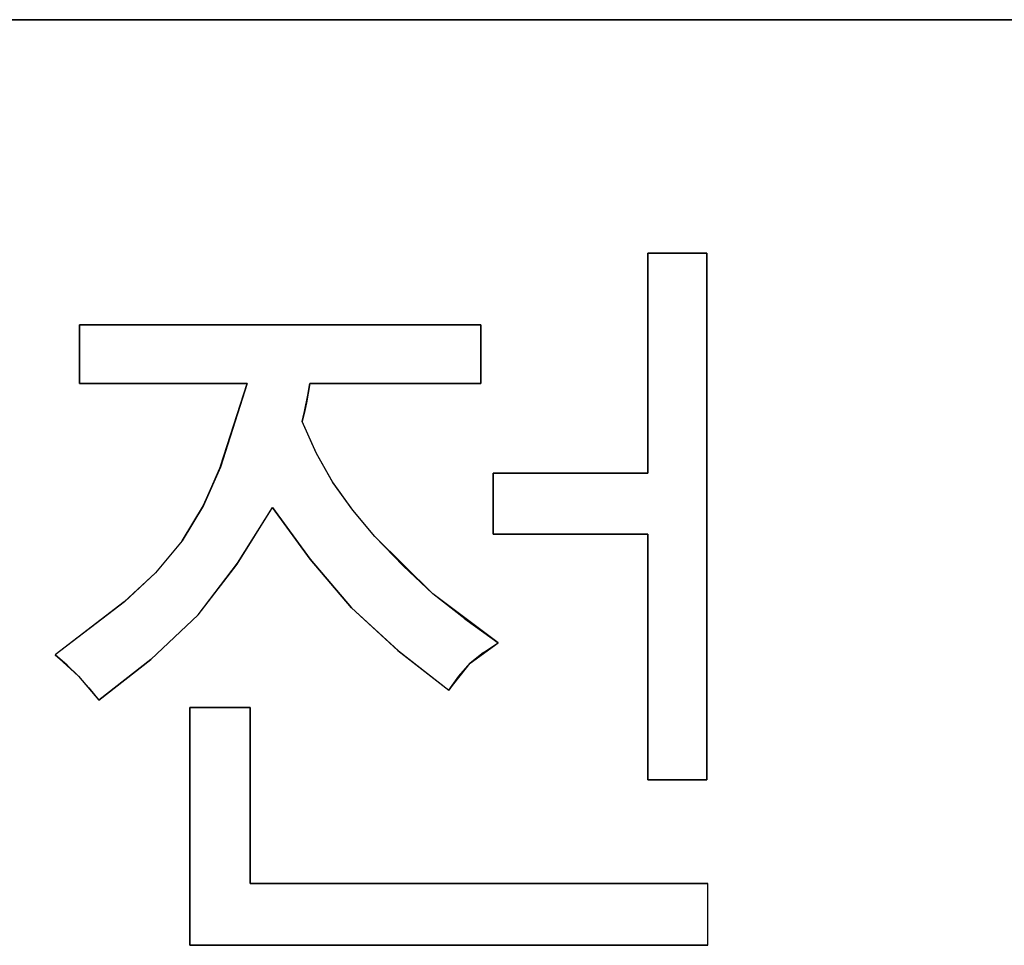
# Model space of a CAD drawing. Header units: inches. Extents: x 106 to 215, y -158 to -59.
# Tile 40 of 73: x 130 to 145, y -73 to -59. Entities that reach past the tile are written whole.
import ezdxf

# ---------------------------------------------------------------- set-up
doc = ezdxf.new("R2010")
doc.units = ezdxf.units.IN
doc.header["$MEASUREMENT"] = 0
doc.layers.add('_U+B808_U+C774_U+C5B4 1', color=7, linetype='Continuous')

# ---------------------------------------------------------------- blocks, each defined once
blk = doc.blocks.new('block 918')
at = {"layer": '_U+B808_U+C774_U+C5B4 1', "color": 250, "lineweight": 25, "true_color": 0x333333}
for points in [[(134.55, -64.111), (137.181, -64.111)], [(134.55, -64.111), (134.55, -64.111)], [(137.181, -64.111), (134.55, -64.111)], [(134.55, -64.111), (134.55, -64.111)]]:
    blk.add_lwpolyline(points, dxfattribs=at)
blk = doc.blocks.new('block 919')
at = {"layer": '_U+B808_U+C774_U+C5B4 1', "color": 250, "lineweight": 25, "true_color": 0x333333}
for points in [[(134.55, -64.111), (137.181, -64.111)], [(134.55, -64.111), (137.181, -64.111)], [(137.181, -64.111), (137.181, -64.111)], [(137.181, -64.111), (137.181, -64.111)]]:
    blk.add_lwpolyline(points, dxfattribs=at)
blk = doc.blocks.new('block 920')
at = {"layer": '_U+B808_U+C774_U+C5B4 1', "color": 250, "lineweight": 25, "true_color": 0x333333}
for points in [[(137.181, -64.111), (137.181, -63.209)], [(137.181, -63.209), (137.181, -64.111)], [(137.181, -64.111), (137.181, -64.111)], [(137.181, -64.111), (137.181, -64.111)]]:
    blk.add_lwpolyline(points, dxfattribs=at)
blk = doc.blocks.new('block 921')
at = {"layer": '_U+B808_U+C774_U+C5B4 1', "color": 250, "lineweight": 25, "true_color": 0x333333}
for points in [[(137.181, -64.111), (137.181, -63.209)], [(137.181, -64.111), (137.181, -63.209)], [(137.181, -63.209), (137.181, -63.209)], [(137.181, -63.209), (137.181, -63.209)]]:
    blk.add_lwpolyline(points, dxfattribs=at)
blk = doc.blocks.new('block 922')
at = {"layer": '_U+B808_U+C774_U+C5B4 1', "color": 250, "lineweight": 25, "true_color": 0x333333}
for points in [[(137.181, -63.209), (131.011, -63.209)], [(131.011, -63.209), (137.181, -63.209)], [(137.181, -63.209), (137.181, -63.209)], [(137.181, -63.209), (137.181, -63.209)]]:
    blk.add_lwpolyline(points, dxfattribs=at)
blk = doc.blocks.new('block 923')
at = {"layer": '_U+B808_U+C774_U+C5B4 1', "color": 250, "lineweight": 25, "true_color": 0x333333}
for points in [[(137.181, -63.209), (131.011, -63.209)], [(137.181, -63.209), (131.011, -63.209)], [(131.011, -63.209), (131.011, -63.209)], [(131.011, -63.209), (131.011, -63.209)]]:
    blk.add_lwpolyline(points, dxfattribs=at)
blk = doc.blocks.new('block 924')
at = {"layer": '_U+B808_U+C774_U+C5B4 1', "color": 250, "lineweight": 25, "true_color": 0x333333}
for points in [[(131.011, -63.209), (131.011, -64.111)], [(131.011, -63.209), (131.011, -63.209)], [(131.011, -64.111), (131.011, -63.209)], [(131.011, -63.209), (131.011, -63.209)]]:
    blk.add_lwpolyline(points, dxfattribs=at)
blk = doc.blocks.new('block 925')
at = {"layer": '_U+B808_U+C774_U+C5B4 1', "color": 250, "lineweight": 25, "true_color": 0x333333}
for points in [[(131.011, -63.209), (131.011, -64.111)], [(131.011, -63.209), (131.011, -64.111)], [(131.011, -64.111), (131.011, -64.111)], [(131.011, -64.111), (131.011, -64.111)]]:
    blk.add_lwpolyline(points, dxfattribs=at)
blk = doc.blocks.new('block 926')
at = {"layer": '_U+B808_U+C774_U+C5B4 1', "color": 250, "lineweight": 25, "true_color": 0x333333}
for points in [[(131.011, -64.111), (133.589, -64.111)], [(131.011, -64.111), (131.011, -64.111)], [(133.589, -64.111), (131.011, -64.111)], [(131.011, -64.111), (131.011, -64.111)]]:
    blk.add_lwpolyline(points, dxfattribs=at)
blk = doc.blocks.new('block 927')
at = {"layer": '_U+B808_U+C774_U+C5B4 1', "color": 250, "lineweight": 25, "true_color": 0x333333}
for points in [[(131.011, -64.111), (133.589, -64.111)], [(131.011, -64.111), (133.589, -64.111)], [(133.589, -64.111), (133.589, -64.111)], [(133.589, -64.111), (133.589, -64.111)]]:
    blk.add_lwpolyline(points, dxfattribs=at)
blk = doc.blocks.new('block 928')
at = {"layer": '_U+B808_U+C774_U+C5B4 1', "color": 250, "lineweight": 25, "true_color": 0x333333}
for points in [[(133.589, -64.111), (133.18, -65.384)], [(133.589, -64.111), (133.18, -65.384)], [(133.589, -64.111), (133.589, -64.111)], [(133.18, -65.384), (133.18, -65.384)]]:
    blk.add_lwpolyline(points, dxfattribs=at)
blk = doc.blocks.new('block 929')
at = {"layer": '_U+B808_U+C774_U+C5B4 1', "color": 250, "lineweight": 25, "true_color": 0x333333}
for points in [[(133.589, -64.111), (133.177, -65.397)], [(133.18, -65.384), (133.589, -64.111)], [(133.18, -65.384), (133.177, -65.397)], [(133.177, -65.397), (133.177, -65.397)]]:
    blk.add_lwpolyline(points, dxfattribs=at)
blk = doc.blocks.new('block 930')
at = {"layer": '_U+B808_U+C774_U+C5B4 1', "color": 250, "lineweight": 25, "true_color": 0x333333}
for points in [[(133.18, -65.384), (132.918, -65.981)], [(133.18, -65.384), (133.177, -65.397)], [(133.177, -65.397), (132.918, -65.981)], [(132.918, -65.981), (132.918, -65.981)]]:
    blk.add_lwpolyline(points, dxfattribs=at)
blk = doc.blocks.new('block 931')
at = {"layer": '_U+B808_U+C774_U+C5B4 1', "color": 250, "lineweight": 25, "true_color": 0x333333}
for points in [[(132.918, -65.981), (133.177, -65.397)], [(133.177, -65.397), (132.918, -65.985)], [(132.918, -65.981), (132.918, -65.985)], [(132.918, -65.985), (132.918, -65.985)]]:
    blk.add_lwpolyline(points, dxfattribs=at)
blk = doc.blocks.new('block 932')
at = {"layer": '_U+B808_U+C774_U+C5B4 1', "color": 250, "lineweight": 25, "true_color": 0x333333}
for points in [[(132.918, -65.981), (132.588, -66.53)], [(132.918, -65.985), (132.588, -66.53)], [(132.918, -65.981), (132.918, -65.985)], [(132.588, -66.53), (132.588, -66.53)]]:
    blk.add_lwpolyline(points, dxfattribs=at)
blk = doc.blocks.new('block 933')
at = {"layer": '_U+B808_U+C774_U+C5B4 1', "color": 250, "lineweight": 25, "true_color": 0x333333}
for points in [[(132.588, -66.53), (132.918, -65.985)], [(132.918, -65.985), (132.589, -66.529)], [(132.588, -66.53), (132.589, -66.529)], [(132.589, -66.529), (132.589, -66.529)]]:
    blk.add_lwpolyline(points, dxfattribs=at)
blk = doc.blocks.new('block 934')
at = {"layer": '_U+B808_U+C774_U+C5B4 1', "color": 250, "lineweight": 25, "true_color": 0x333333}
for points in [[(132.589, -66.529), (132.177, -67.021)], [(132.588, -66.53), (132.177, -67.021)], [(132.588, -66.53), (132.589, -66.529)], [(132.177, -67.021), (132.177, -67.021)]]:
    blk.add_lwpolyline(points, dxfattribs=at)
blk = doc.blocks.new('block 935')
at = {"layer": '_U+B808_U+C774_U+C5B4 1', "color": 250, "lineweight": 25, "true_color": 0x333333}
for points in [[(132.588, -66.53), (132.177, -67.021)], [(132.588, -66.53), (132.177, -67.022)], [(132.177, -67.021), (132.177, -67.022)], [(132.177, -67.022), (132.177, -67.022)]]:
    blk.add_lwpolyline(points, dxfattribs=at)
blk = doc.blocks.new('block 936')
at = {"layer": '_U+B808_U+C774_U+C5B4 1', "color": 250, "lineweight": 25, "true_color": 0x333333}
for points in [[(132.177, -67.021), (131.7, -67.467)], [(132.177, -67.022), (131.7, -67.467)], [(132.177, -67.022), (132.177, -67.021)], [(131.7, -67.467), (131.7, -67.467)]]:
    blk.add_lwpolyline(points, dxfattribs=at)
blk = doc.blocks.new('block 937')
at = {"layer": '_U+B808_U+C774_U+C5B4 1', "color": 250, "lineweight": 25, "true_color": 0x333333}
for points in [[(132.177, -67.022), (131.699, -67.467)], [(132.177, -67.022), (131.7, -67.467)], [(131.7, -67.467), (131.699, -67.467)], [(131.699, -67.467), (131.699, -67.467)]]:
    blk.add_lwpolyline(points, dxfattribs=at)
blk = doc.blocks.new('block 938')
at = {"layer": '_U+B808_U+C774_U+C5B4 1', "color": 250, "lineweight": 25, "true_color": 0x333333}
for points in [[(131.699, -67.467), (130.636, -68.283)], [(131.7, -67.467), (130.636, -68.283)], [(131.699, -67.467), (131.7, -67.467)], [(130.636, -68.283), (130.636, -68.283)]]:
    blk.add_lwpolyline(points, dxfattribs=at)
blk = doc.blocks.new('block 939')
at = {"layer": '_U+B808_U+C774_U+C5B4 1', "color": 250, "lineweight": 25, "true_color": 0x333333}
for points in [[(131.699, -67.467), (130.636, -68.283)], [(131.699, -67.467), (130.636, -68.283)], [(130.636, -68.283), (130.636, -68.283)], [(130.636, -68.283), (130.636, -68.283)]]:
    blk.add_lwpolyline(points, dxfattribs=at)
blk = doc.blocks.new('block 940')
at = {"layer": '_U+B808_U+C774_U+C5B4 1', "color": 250, "lineweight": 25, "true_color": 0x333333}
for points in [[(130.636, -68.283), (130.636, -68.283)], [(130.636, -68.283), (130.82, -68.442)], [(130.636, -68.283), (130.82, -68.442)], [(130.82, -68.442), (130.82, -68.442)]]:
    blk.add_lwpolyline(points, dxfattribs=at)
blk = doc.blocks.new('block 941')
at = {"layer": '_U+B808_U+C774_U+C5B4 1', "color": 250, "lineweight": 25, "true_color": 0x333333}
for points in [[(130.82, -68.442), (130.636, -68.283)], [(130.636, -68.283), (130.994, -68.609)], [(130.82, -68.442), (130.994, -68.609)], [(130.994, -68.609), (130.994, -68.609)]]:
    blk.add_lwpolyline(points, dxfattribs=at)
blk = doc.blocks.new('block 942')
at = {"layer": '_U+B808_U+C774_U+C5B4 1', "color": 250, "lineweight": 25, "true_color": 0x333333}
for points in [[(130.82, -68.442), (130.994, -68.609)], [(130.82, -68.442), (130.995, -68.61)], [(130.994, -68.609), (130.995, -68.61)], [(130.995, -68.61), (130.995, -68.61)]]:
    blk.add_lwpolyline(points, dxfattribs=at)
blk = doc.blocks.new('block 943')
at = {"layer": '_U+B808_U+C774_U+C5B4 1', "color": 250, "lineweight": 25, "true_color": 0x333333}
for points in [[(130.995, -68.61), (130.994, -68.609)], [(130.994, -68.609), (131.156, -68.792)], [(130.995, -68.61), (131.156, -68.792)], [(131.156, -68.792), (131.156, -68.792)]]:
    blk.add_lwpolyline(points, dxfattribs=at)
blk = doc.blocks.new('block 944')
at = {"layer": '_U+B808_U+C774_U+C5B4 1', "color": 250, "lineweight": 25, "true_color": 0x333333}
for points in [[(131.156, -68.792), (130.994, -68.609)], [(130.994, -68.609), (131.31, -68.98)], [(131.156, -68.792), (131.31, -68.98)], [(131.31, -68.98), (131.31, -68.98)]]:
    blk.add_lwpolyline(points, dxfattribs=at)
blk = doc.blocks.new('block 945')
at = {"layer": '_U+B808_U+C774_U+C5B4 1', "color": 250, "lineweight": 25, "true_color": 0x333333}
for points in [[(131.156, -68.792), (131.31, -68.98)], [(131.156, -68.792), (131.31, -68.98)], [(131.31, -68.98), (131.31, -68.98)], [(131.31, -68.98), (131.31, -68.98)]]:
    blk.add_lwpolyline(points, dxfattribs=at)
blk = doc.blocks.new('block 948')
at = {"layer": '_U+B808_U+C774_U+C5B4 1', "color": 250, "lineweight": 25, "true_color": 0x333333}
for points in [[(132.705, -72.748), (140.673, -72.748)], [(132.705, -72.748), (132.705, -72.748)], [(140.673, -72.748), (132.705, -72.748)], [(132.705, -72.748), (132.705, -72.748)]]:
    blk.add_lwpolyline(points, dxfattribs=at)
blk = doc.blocks.new('block 949')
at = {"layer": '_U+B808_U+C774_U+C5B4 1', "color": 250, "lineweight": 25, "true_color": 0x333333}
for points in [[(132.705, -72.748), (140.673, -72.748)], [(132.705, -72.748), (140.673, -72.748)], [(140.673, -72.748), (140.673, -72.748)], [(140.673, -72.748), (140.673, -72.748)]]:
    blk.add_lwpolyline(points, dxfattribs=at)
blk = doc.blocks.new('block 950')
at = {"layer": '_U+B808_U+C774_U+C5B4 1', "color": 250, "lineweight": 25, "true_color": 0x333333}
for points in [[(140.673, -71.799), (133.636, -71.799)], [(133.636, -71.799), (140.673, -71.799)], [(140.673, -71.799), (140.673, -71.799)], [(140.673, -71.799), (140.673, -71.799)]]:
    blk.add_lwpolyline(points, dxfattribs=at)
blk = doc.blocks.new('block 951')
at = {"layer": '_U+B808_U+C774_U+C5B4 1', "color": 250, "lineweight": 25, "true_color": 0x333333}
for points in [[(140.673, -71.799), (133.636, -71.799)], [(140.673, -71.799), (133.636, -71.799)], [(133.636, -71.799), (133.636, -71.799)], [(133.636, -71.799), (133.636, -71.799)]]:
    blk.add_lwpolyline(points, dxfattribs=at)
blk = doc.blocks.new('block 952')
at = {"layer": '_U+B808_U+C774_U+C5B4 1', "color": 250, "lineweight": 25, "true_color": 0x333333}
for points in [[(137.369, -66.426), (139.748, -66.426)], [(137.369, -66.426), (137.369, -66.426)], [(139.748, -66.426), (137.369, -66.426)], [(137.369, -66.426), (137.369, -66.426)]]:
    blk.add_lwpolyline(points, dxfattribs=at)
blk = doc.blocks.new('block 953')
at = {"layer": '_U+B808_U+C774_U+C5B4 1', "color": 250, "lineweight": 25, "true_color": 0x333333}
for points in [[(137.369, -66.426), (139.748, -66.426)], [(137.369, -66.426), (139.748, -66.426)], [(139.748, -66.426), (139.748, -66.426)], [(139.748, -66.426), (139.748, -66.426)]]:
    blk.add_lwpolyline(points, dxfattribs=at)
blk = doc.blocks.new('block 954')
at = {"layer": '_U+B808_U+C774_U+C5B4 1', "color": 250, "lineweight": 25, "true_color": 0x333333}
for points in [[(139.748, -66.426), (139.748, -70.205)], [(139.748, -66.426), (139.748, -66.426)], [(139.748, -70.205), (139.748, -66.426)], [(139.748, -66.426), (139.748, -66.426)]]:
    blk.add_lwpolyline(points, dxfattribs=at)
blk = doc.blocks.new('block 955')
at = {"layer": '_U+B808_U+C774_U+C5B4 1', "color": 250, "lineweight": 25, "true_color": 0x333333}
for points in [[(139.748, -66.426), (139.748, -70.205)], [(139.748, -66.426), (139.748, -70.205)], [(139.748, -70.205), (139.748, -70.205)], [(139.748, -70.205), (139.748, -70.205)]]:
    blk.add_lwpolyline(points, dxfattribs=at)
blk = doc.blocks.new('block 956')
at = {"layer": '_U+B808_U+C774_U+C5B4 1', "color": 250, "lineweight": 25, "true_color": 0x333333}
for points in [[(139.748, -70.205), (140.656, -70.205)], [(139.748, -70.205), (139.748, -70.205)], [(140.656, -70.205), (139.748, -70.205)], [(139.748, -70.205), (139.748, -70.205)]]:
    blk.add_lwpolyline(points, dxfattribs=at)
blk = doc.blocks.new('block 957')
at = {"layer": '_U+B808_U+C774_U+C5B4 1', "color": 250, "lineweight": 25, "true_color": 0x333333}
for points in [[(139.748, -70.205), (140.656, -70.205)], [(139.748, -70.205), (140.656, -70.205)], [(140.656, -70.205), (140.656, -70.205)], [(140.656, -70.205), (140.656, -70.205)]]:
    blk.add_lwpolyline(points, dxfattribs=at)
blk = doc.blocks.new('block 958')
at = {"layer": '_U+B808_U+C774_U+C5B4 1', "color": 250, "lineweight": 25, "true_color": 0x333333}
for points in [[(140.656, -70.205), (140.656, -62.107)], [(140.656, -62.107), (140.656, -70.205)], [(140.656, -70.205), (140.656, -70.205)], [(140.656, -70.205), (140.656, -70.205)]]:
    blk.add_lwpolyline(points, dxfattribs=at)
blk = doc.blocks.new('block 959')
at = {"layer": '_U+B808_U+C774_U+C5B4 1', "color": 250, "lineweight": 25, "true_color": 0x333333}
for points in [[(140.656, -70.205), (140.656, -62.107)], [(140.656, -70.205), (140.656, -62.107)], [(140.656, -62.107), (140.656, -62.107)], [(140.656, -62.107), (140.656, -62.107)]]:
    blk.add_lwpolyline(points, dxfattribs=at)
blk = doc.blocks.new('block 1875')
at = {"layer": '_U+B808_U+C774_U+C5B4 1', "color": 250, "lineweight": 25, "true_color": 0x333333}
for points in [[(131.31, -68.98), (132.106, -68.354)], [(131.31, -68.98), (132.106, -68.354)], [(132.106, -68.354), (132.106, -68.354)], [(131.31, -68.98), (131.31, -68.98)]]:
    blk.add_lwpolyline(points, dxfattribs=at)
blk = doc.blocks.new('block 1876')
at = {"layer": '_U+B808_U+C774_U+C5B4 1', "color": 250, "lineweight": 25, "true_color": 0x333333}
for points in [[(131.31, -68.98), (132.107, -68.353)], [(132.106, -68.354), (131.31, -68.98)], [(132.106, -68.354), (132.107, -68.353)], [(132.107, -68.353), (132.107, -68.353)]]:
    blk.add_lwpolyline(points, dxfattribs=at)
blk = doc.blocks.new('block 1877')
at = {"layer": '_U+B808_U+C774_U+C5B4 1', "color": 250, "lineweight": 25, "true_color": 0x333333}
for points in [[(132.106, -68.354), (132.833, -67.667)], [(132.107, -68.353), (132.833, -67.667)], [(132.833, -67.667), (132.833, -67.667)], [(132.106, -68.354), (132.107, -68.353)]]:
    blk.add_lwpolyline(points, dxfattribs=at)
blk = doc.blocks.new('block 1878')
at = {"layer": '_U+B808_U+C774_U+C5B4 1', "color": 250, "lineweight": 25, "true_color": 0x333333}
for points in [[(132.107, -68.353), (132.836, -67.665)], [(132.833, -67.667), (132.107, -68.353)], [(132.833, -67.667), (132.836, -67.665)], [(132.836, -67.665), (132.836, -67.665)]]:
    blk.add_lwpolyline(points, dxfattribs=at)
blk = doc.blocks.new('block 1879')
at = {"layer": '_U+B808_U+C774_U+C5B4 1', "color": 250, "lineweight": 25, "true_color": 0x333333}
for points in [[(132.833, -67.667), (133.434, -66.888)], [(132.836, -67.665), (133.434, -66.888)], [(133.434, -66.888), (133.434, -66.888)], [(132.833, -67.667), (132.836, -67.665)]]:
    blk.add_lwpolyline(points, dxfattribs=at)
blk = doc.blocks.new('block 1880')
at = {"layer": '_U+B808_U+C774_U+C5B4 1', "color": 250, "lineweight": 25, "true_color": 0x333333}
for points in [[(132.833, -67.667), (133.442, -66.875)], [(132.833, -67.667), (133.434, -66.888)], [(133.434, -66.888), (133.442, -66.875)], [(133.442, -66.875), (133.442, -66.875)]]:
    blk.add_lwpolyline(points, dxfattribs=at)
blk = doc.blocks.new('block 1881')
at = {"layer": '_U+B808_U+C774_U+C5B4 1', "color": 250, "lineweight": 25, "true_color": 0x333333}
for points in [[(133.434, -66.888), (133.976, -66.015)], [(133.442, -66.875), (133.976, -66.015)], [(133.976, -66.015), (133.976, -66.015)], [(133.442, -66.875), (133.434, -66.888)]]:
    blk.add_lwpolyline(points, dxfattribs=at)
blk = doc.blocks.new('block 1882')
at = {"layer": '_U+B808_U+C774_U+C5B4 1', "color": 250, "lineweight": 25, "true_color": 0x333333}
for points in [[(133.442, -66.875), (133.976, -66.015)], [(133.442, -66.875), (133.976, -66.015)], [(133.976, -66.015), (133.976, -66.015)], [(133.976, -66.015), (133.976, -66.015)]]:
    blk.add_lwpolyline(points, dxfattribs=at)
blk = doc.blocks.new('block 1883')
at = {"layer": '_U+B808_U+C774_U+C5B4 1', "color": 250, "lineweight": 25, "true_color": 0x333333}
for points in [[(133.976, -66.015), (133.976, -66.015)], [(133.976, -66.015), (134.558, -66.812)], [(133.976, -66.015), (134.558, -66.812)], [(134.558, -66.812), (134.558, -66.812)]]:
    blk.add_lwpolyline(points, dxfattribs=at)
blk = doc.blocks.new('block 1884')
at = {"layer": '_U+B808_U+C774_U+C5B4 1', "color": 250, "lineweight": 25, "true_color": 0x333333}
for points in [[(134.558, -66.812), (133.976, -66.015)], [(133.976, -66.015), (134.558, -66.813)], [(134.558, -66.812), (134.558, -66.813)], [(134.558, -66.813), (134.558, -66.813)]]:
    blk.add_lwpolyline(points, dxfattribs=at)
blk = doc.blocks.new('block 1885')
at = {"layer": '_U+B808_U+C774_U+C5B4 1', "color": 250, "lineweight": 25, "true_color": 0x333333}
for points in [[(134.558, -66.812), (134.558, -66.813)], [(134.558, -66.812), (135.191, -67.559)], [(134.558, -66.813), (135.191, -67.559)], [(135.191, -67.559), (135.191, -67.559)]]:
    blk.add_lwpolyline(points, dxfattribs=at)
blk = doc.blocks.new('block 1886')
at = {"layer": '_U+B808_U+C774_U+C5B4 1', "color": 250, "lineweight": 25, "true_color": 0x333333}
for points in [[(135.191, -67.559), (134.558, -66.813)], [(134.558, -66.813), (135.192, -67.56)], [(135.191, -67.559), (135.192, -67.56)], [(135.192, -67.56), (135.192, -67.56)]]:
    blk.add_lwpolyline(points, dxfattribs=at)
blk = doc.blocks.new('block 1887')
at = {"layer": '_U+B808_U+C774_U+C5B4 1', "color": 250, "lineweight": 25, "true_color": 0x333333}
for points in [[(135.191, -67.559), (135.192, -67.56)], [(135.191, -67.559), (135.905, -68.214)], [(135.192, -67.56), (135.905, -68.214)], [(135.905, -68.214), (135.905, -68.214)]]:
    blk.add_lwpolyline(points, dxfattribs=at)
blk = doc.blocks.new('block 1888')
at = {"layer": '_U+B808_U+C774_U+C5B4 1', "color": 250, "lineweight": 25, "true_color": 0x333333}
for points in [[(135.191, -67.559), (135.905, -68.214)], [(135.191, -67.559), (135.913, -68.22)], [(135.905, -68.214), (135.913, -68.22)], [(135.913, -68.22), (135.913, -68.22)]]:
    blk.add_lwpolyline(points, dxfattribs=at)
blk = doc.blocks.new('block 1889')
at = {"layer": '_U+B808_U+C774_U+C5B4 1', "color": 250, "lineweight": 25, "true_color": 0x333333}
for points in [[(135.913, -68.22), (135.905, -68.214)], [(135.905, -68.214), (136.689, -68.828)], [(135.913, -68.22), (136.689, -68.828)], [(136.689, -68.828), (136.689, -68.828)]]:
    blk.add_lwpolyline(points, dxfattribs=at)
blk = doc.blocks.new('block 1890')
at = {"layer": '_U+B808_U+C774_U+C5B4 1', "color": 250, "lineweight": 25, "true_color": 0x333333}
for points in [[(135.913, -68.22), (136.689, -68.828)], [(135.913, -68.22), (136.689, -68.828)], [(136.689, -68.828), (136.689, -68.828)], [(136.689, -68.828), (136.689, -68.828)]]:
    blk.add_lwpolyline(points, dxfattribs=at)
blk = doc.blocks.new('block 1891')
at = {"layer": '_U+B808_U+C774_U+C5B4 1', "color": 250, "lineweight": 25, "true_color": 0x333333}
for points in [[(136.689, -68.828), (136.844, -68.61)], [(136.689, -68.828), (136.844, -68.61)], [(136.844, -68.61), (136.844, -68.61)], [(136.689, -68.828), (136.689, -68.828)]]:
    blk.add_lwpolyline(points, dxfattribs=at)
blk = doc.blocks.new('block 1892')
at = {"layer": '_U+B808_U+C774_U+C5B4 1', "color": 250, "lineweight": 25, "true_color": 0x333333}
for points in [[(136.689, -68.828), (137.017, -68.412)], [(136.844, -68.61), (137.017, -68.412)], [(137.017, -68.412), (137.017, -68.412)], [(136.844, -68.61), (136.689, -68.828)]]:
    blk.add_lwpolyline(points, dxfattribs=at)
blk = doc.blocks.new('block 1893')
at = {"layer": '_U+B808_U+C774_U+C5B4 1', "color": 250, "lineweight": 25, "true_color": 0x333333}
for points in [[(136.844, -68.61), (137.017, -68.412)], [(136.844, -68.61), (137.018, -68.412)], [(137.017, -68.412), (137.018, -68.412)], [(137.018, -68.412), (137.018, -68.412)]]:
    blk.add_lwpolyline(points, dxfattribs=at)
blk = doc.blocks.new('block 1894')
at = {"layer": '_U+B808_U+C774_U+C5B4 1', "color": 250, "lineweight": 25, "true_color": 0x333333}
for points in [[(137.017, -68.412), (137.222, -68.245)], [(137.018, -68.412), (137.222, -68.245)], [(137.222, -68.245), (137.222, -68.245)], [(137.018, -68.412), (137.017, -68.412)]]:
    blk.add_lwpolyline(points, dxfattribs=at)
blk = doc.blocks.new('block 1895')
at = {"layer": '_U+B808_U+C774_U+C5B4 1', "color": 250, "lineweight": 25, "true_color": 0x333333}
for points in [[(137.017, -68.412), (137.445, -68.096)], [(137.222, -68.245), (137.445, -68.096)], [(137.445, -68.096), (137.445, -68.096)], [(137.222, -68.245), (137.017, -68.412)]]:
    blk.add_lwpolyline(points, dxfattribs=at)
blk = doc.blocks.new('block 1896')
at = {"layer": '_U+B808_U+C774_U+C5B4 1', "color": 250, "lineweight": 25, "true_color": 0x333333}
for points in [[(137.222, -68.245), (137.445, -68.096)], [(137.222, -68.245), (137.445, -68.096)], [(137.445, -68.096), (137.445, -68.096)], [(137.445, -68.096), (137.445, -68.096)]]:
    blk.add_lwpolyline(points, dxfattribs=at)
blk = doc.blocks.new('block 1897')
at = {"layer": '_U+B808_U+C774_U+C5B4 1', "color": 250, "lineweight": 25, "true_color": 0x333333}
for points in [[(137.445, -68.096), (136.933, -67.731)], [(137.445, -68.096), (136.933, -67.731)], [(136.933, -67.731), (136.933, -67.731)], [(137.445, -68.096), (137.445, -68.096)]]:
    blk.add_lwpolyline(points, dxfattribs=at)
blk = doc.blocks.new('block 1898')
at = {"layer": '_U+B808_U+C774_U+C5B4 1', "color": 250, "lineweight": 25, "true_color": 0x333333}
for points in [[(136.933, -67.731), (136.444, -67.342)], [(137.445, -68.096), (136.444, -67.342)], [(136.444, -67.342), (136.444, -67.342)], [(136.933, -67.731), (137.445, -68.096)]]:
    blk.add_lwpolyline(points, dxfattribs=at)
blk = doc.blocks.new('block 1899')
at = {"layer": '_U+B808_U+C774_U+C5B4 1', "color": 250, "lineweight": 25, "true_color": 0x333333}
for points in [[(136.933, -67.731), (136.443, -67.342)], [(136.444, -67.342), (136.443, -67.342)], [(136.443, -67.342), (136.443, -67.342)], [(136.933, -67.731), (136.444, -67.342)]]:
    blk.add_lwpolyline(points, dxfattribs=at)
blk = doc.blocks.new('block 1900')
at = {"layer": '_U+B808_U+C774_U+C5B4 1', "color": 250, "lineweight": 25, "true_color": 0x333333}
for points in [[(136.443, -67.342), (135.988, -66.913)], [(136.444, -67.342), (135.988, -66.913)], [(135.988, -66.913), (135.988, -66.913)], [(136.443, -67.342), (136.444, -67.342)]]:
    blk.add_lwpolyline(points, dxfattribs=at)
blk = doc.blocks.new('block 1901')
at = {"layer": '_U+B808_U+C774_U+C5B4 1', "color": 250, "lineweight": 25, "true_color": 0x333333}
for points in [[(135.988, -66.913), (135.552, -66.461)], [(136.444, -67.342), (135.552, -66.461)], [(135.552, -66.461), (135.552, -66.461)], [(135.988, -66.913), (136.444, -67.342)]]:
    blk.add_lwpolyline(points, dxfattribs=at)
blk = doc.blocks.new('block 1902')
at = {"layer": '_U+B808_U+C774_U+C5B4 1', "color": 250, "lineweight": 25, "true_color": 0x333333}
for points in [[(135.988, -66.913), (135.552, -66.461)], [(135.988, -66.913), (135.552, -66.461)], [(135.552, -66.461), (135.552, -66.461)], [(135.552, -66.461), (135.552, -66.461)]]:
    blk.add_lwpolyline(points, dxfattribs=at)
blk = doc.blocks.new('block 1903')
at = {"layer": '_U+B808_U+C774_U+C5B4 1', "color": 250, "lineweight": 25, "true_color": 0x333333}
for points in [[(135.552, -66.461), (135.214, -66.056)], [(135.552, -66.461), (135.214, -66.056)], [(135.214, -66.056), (135.214, -66.056)], [(135.552, -66.461), (135.552, -66.461)]]:
    blk.add_lwpolyline(points, dxfattribs=at)
blk = doc.blocks.new('block 1904')
at = {"layer": '_U+B808_U+C774_U+C5B4 1', "color": 250, "lineweight": 25, "true_color": 0x333333}
for points in [[(135.214, -66.056), (134.9, -65.623)], [(134.9, -65.623), (134.906, -65.633)], [(135.214, -66.056), (134.906, -65.633)], [(134.906, -65.633), (134.906, -65.633)]]:
    blk.add_lwpolyline(points, dxfattribs=at)
blk = doc.blocks.new('block 1905')
at = {"layer": '_U+B808_U+C774_U+C5B4 1', "color": 250, "lineweight": 25, "true_color": 0x333333}
for points in [[(134.906, -65.633), (134.654, -65.185)], [(134.9, -65.623), (134.654, -65.185)], [(134.654, -65.185), (134.654, -65.185)], [(134.906, -65.633), (134.9, -65.623)]]:
    blk.add_lwpolyline(points, dxfattribs=at)
blk = doc.blocks.new('block 1906')
at = {"layer": '_U+B808_U+C774_U+C5B4 1', "color": 250, "lineweight": 25, "true_color": 0x333333}
for points in [[(134.906, -65.633), (134.651, -65.176)], [(134.654, -65.185), (134.651, -65.176)], [(134.651, -65.176), (134.651, -65.176)], [(134.906, -65.633), (134.654, -65.185)]]:
    blk.add_lwpolyline(points, dxfattribs=at)
blk = doc.blocks.new('block 1907')
at = {"layer": '_U+B808_U+C774_U+C5B4 1', "color": 250, "lineweight": 25, "true_color": 0x333333}
for points in [[(134.651, -65.176), (134.433, -64.697)], [(134.654, -65.185), (134.433, -64.697)], [(134.433, -64.697), (134.433, -64.697)], [(134.651, -65.176), (134.654, -65.185)]]:
    blk.add_lwpolyline(points, dxfattribs=at)
blk = doc.blocks.new('block 1908')
at = {"layer": '_U+B808_U+C774_U+C5B4 1', "color": 250, "lineweight": 25, "true_color": 0x333333}
for points in [[(134.651, -65.176), (134.433, -64.697)], [(134.651, -65.176), (134.433, -64.697)], [(134.433, -64.697), (134.433, -64.697)], [(134.433, -64.697), (134.433, -64.697)]]:
    blk.add_lwpolyline(points, dxfattribs=at)
blk = doc.blocks.new('block 1909')
at = {"layer": '_U+B808_U+C774_U+C5B4 1', "color": 250, "lineweight": 25, "true_color": 0x333333}
for points in [[(134.55, -64.111), (134.433, -64.697)], [(134.55, -64.111), (134.499, -64.406)], [(134.499, -64.406), (134.433, -64.697)], [(134.433, -64.697), (134.433, -64.697)]]:
    blk.add_lwpolyline(points, dxfattribs=at)
blk = doc.blocks.new('block 1910')
at = {"layer": '_U+B808_U+C774_U+C5B4 1', "color": 250, "lineweight": 25, "true_color": 0x333333}
for points in [[(134.433, -64.697), (134.499, -64.406)], [(134.499, -64.406), (134.468, -64.552)], [(134.433, -64.697), (134.468, -64.552)], [(134.468, -64.552), (134.468, -64.552)]]:
    blk.add_lwpolyline(points, dxfattribs=at)
blk = doc.blocks.new('block 1911')
at = {"layer": '_U+B808_U+C774_U+C5B4 1', "color": 250, "lineweight": 25, "true_color": 0x333333}
for points in [[(134.433, -64.697), (134.468, -64.552)], [(134.468, -64.552), (134.433, -64.697)], [(134.433, -64.697), (134.433, -64.697)], [(134.433, -64.697), (134.433, -64.697)]]:
    blk.add_lwpolyline(points, dxfattribs=at)
blk = doc.blocks.new('block 1912')
at = {"layer": '_U+B808_U+C774_U+C5B4 1', "color": 250, "lineweight": 25, "true_color": 0x333333}
for points in [[(134.55, -64.111), (134.526, -64.259)], [(134.526, -64.259), (134.55, -64.111)], [(134.55, -64.111), (134.55, -64.111)], [(134.55, -64.111), (134.55, -64.111)]]:
    blk.add_lwpolyline(points, dxfattribs=at)
blk = doc.blocks.new('block 1913')
at = {"layer": '_U+B808_U+C774_U+C5B4 1', "color": 250, "lineweight": 25, "true_color": 0x333333}
for points in [[(134.55, -64.111), (134.499, -64.406)], [(134.55, -64.111), (134.526, -64.259)], [(134.526, -64.259), (134.499, -64.406)], [(134.499, -64.406), (134.499, -64.406)]]:
    blk.add_lwpolyline(points, dxfattribs=at)
blk = doc.blocks.new('block 1922')
at = {"layer": '_U+B808_U+C774_U+C5B4 1', "color": 250, "lineweight": 25, "true_color": 0x333333}
for points in [[(133.636, -71.799), (133.636, -69.092)], [(133.636, -69.092), (133.636, -71.799)], [(133.636, -71.799), (133.636, -71.799)], [(133.636, -71.799), (133.636, -71.799)]]:
    blk.add_lwpolyline(points, dxfattribs=at)
blk = doc.blocks.new('block 1923')
at = {"layer": '_U+B808_U+C774_U+C5B4 1', "color": 250, "lineweight": 25, "true_color": 0x333333}
for points in [[(133.636, -71.799), (133.636, -69.092)], [(133.636, -71.799), (133.636, -69.092)], [(133.636, -69.092), (133.636, -69.092)], [(133.636, -69.092), (133.636, -69.092)]]:
    blk.add_lwpolyline(points, dxfattribs=at)
blk = doc.blocks.new('block 1924')
at = {"layer": '_U+B808_U+C774_U+C5B4 1', "color": 250, "lineweight": 25, "true_color": 0x333333}
for points in [[(133.636, -69.092), (132.705, -69.092)], [(132.705, -69.092), (133.636, -69.092)], [(133.636, -69.092), (133.636, -69.092)], [(133.636, -69.092), (133.636, -69.092)]]:
    blk.add_lwpolyline(points, dxfattribs=at)
blk = doc.blocks.new('block 1925')
at = {"layer": '_U+B808_U+C774_U+C5B4 1', "color": 250, "lineweight": 25, "true_color": 0x333333}
for points in [[(133.636, -69.092), (132.705, -69.092)], [(133.636, -69.092), (132.705, -69.092)], [(132.705, -69.092), (132.705, -69.092)], [(132.705, -69.092), (132.705, -69.092)]]:
    blk.add_lwpolyline(points, dxfattribs=at)
blk = doc.blocks.new('block 1926')
at = {"layer": '_U+B808_U+C774_U+C5B4 1', "color": 250, "lineweight": 25, "true_color": 0x333333}
for points in [[(132.705, -69.092), (132.705, -72.748)], [(132.705, -69.092), (132.705, -69.092)], [(132.705, -72.748), (132.705, -69.092)], [(132.705, -69.092), (132.705, -69.092)]]:
    blk.add_lwpolyline(points, dxfattribs=at)
blk = doc.blocks.new('block 1927')
at = {"layer": '_U+B808_U+C774_U+C5B4 1', "color": 250, "lineweight": 25, "true_color": 0x333333}
for points in [[(132.705, -69.092), (132.705, -72.748)], [(132.705, -69.092), (132.705, -72.748)], [(132.705, -72.748), (132.705, -72.748)], [(132.705, -72.748), (132.705, -72.748)]]:
    blk.add_lwpolyline(points, dxfattribs=at)
blk = doc.blocks.new('block 1928')
at = {"layer": '_U+B808_U+C774_U+C5B4 1', "color": 250, "lineweight": 25, "true_color": 0x333333}
for points in [[(140.656, -62.107), (139.748, -62.107)], [(139.748, -62.107), (140.656, -62.107)], [(140.656, -62.107), (140.656, -62.107)], [(140.656, -62.107), (140.656, -62.107)]]:
    blk.add_lwpolyline(points, dxfattribs=at)
blk = doc.blocks.new('block 1929')
at = {"layer": '_U+B808_U+C774_U+C5B4 1', "color": 250, "lineweight": 25, "true_color": 0x333333}
for points in [[(140.656, -62.107), (139.748, -62.107)], [(140.656, -62.107), (139.748, -62.107)], [(139.748, -62.107), (139.748, -62.107)], [(139.748, -62.107), (139.748, -62.107)]]:
    blk.add_lwpolyline(points, dxfattribs=at)
blk = doc.blocks.new('block 1930')
at = {"layer": '_U+B808_U+C774_U+C5B4 1', "color": 250, "lineweight": 25, "true_color": 0x333333}
for points in [[(139.748, -62.107), (139.748, -65.488)], [(139.748, -62.107), (139.748, -62.107)], [(139.748, -65.488), (139.748, -62.107)], [(139.748, -62.107), (139.748, -62.107)]]:
    blk.add_lwpolyline(points, dxfattribs=at)
blk = doc.blocks.new('block 1931')
at = {"layer": '_U+B808_U+C774_U+C5B4 1', "color": 250, "lineweight": 25, "true_color": 0x333333}
for points in [[(139.748, -62.107), (139.748, -65.488)], [(139.748, -62.107), (139.748, -65.488)], [(139.748, -65.488), (139.748, -65.488)], [(139.748, -65.488), (139.748, -65.488)]]:
    blk.add_lwpolyline(points, dxfattribs=at)
blk = doc.blocks.new('block 1932')
at = {"layer": '_U+B808_U+C774_U+C5B4 1', "color": 250, "lineweight": 25, "true_color": 0x333333}
for points in [[(139.748, -65.488), (137.369, -65.488)], [(137.369, -65.488), (139.748, -65.488)], [(139.748, -65.488), (139.748, -65.488)], [(139.748, -65.488), (139.748, -65.488)]]:
    blk.add_lwpolyline(points, dxfattribs=at)
blk = doc.blocks.new('block 1933')
at = {"layer": '_U+B808_U+C774_U+C5B4 1', "color": 250, "lineweight": 25, "true_color": 0x333333}
for points in [[(139.748, -65.488), (137.369, -65.488)], [(139.748, -65.488), (137.369, -65.488)], [(137.369, -65.488), (137.369, -65.488)], [(137.369, -65.488), (137.369, -65.488)]]:
    blk.add_lwpolyline(points, dxfattribs=at)
blk = doc.blocks.new('block 1934')
at = {"layer": '_U+B808_U+C774_U+C5B4 1', "color": 250, "lineweight": 25, "true_color": 0x333333}
for points in [[(137.369, -65.488), (137.369, -66.426)], [(137.369, -65.488), (137.369, -65.488)], [(137.369, -66.426), (137.369, -65.488)], [(137.369, -65.488), (137.369, -65.488)]]:
    blk.add_lwpolyline(points, dxfattribs=at)
blk = doc.blocks.new('block 1935')
at = {"layer": '_U+B808_U+C774_U+C5B4 1', "color": 250, "lineweight": 25, "true_color": 0x333333}
for points in [[(137.369, -65.488), (137.369, -66.426)], [(137.369, -65.488), (137.369, -66.426)], [(137.369, -66.426), (137.369, -66.426)], [(137.369, -66.426), (137.369, -66.426)]]:
    blk.add_lwpolyline(points, dxfattribs=at)
blk = doc.blocks.new('block 2265')
at = {"layer": '_U+B808_U+C774_U+C5B4 1', "color": 250, "lineweight": 25, "true_color": 0x333333}
for points in [[(110.866, -58.518), (209.866, -58.518)], [(209.866, -58.518), (110.866, -58.518)]]:
    blk.add_lwpolyline(points, dxfattribs=at)
blk = doc.blocks.new('block 4069')
at = {"layer": '_U+B808_U+C774_U+C5B4 1', "color": 250, "lineweight": 25, "true_color": 0x333333}
blk.add_lwpolyline([(140.673, -72.748), (140.673, -71.799)], dxfattribs=at)
blk = doc.blocks.new('block 2')
at = {"layer": '_U+B808_U+C774_U+C5B4 1'}
for name in ['block 2265', 'block 1928', 'block 1929', 'block 1930', 'block 1931', 'block 958', 'block 959', 'block 922', 'block 923', 'block 924', 'block 925', 'block 920', 'block 921', 'block 926', 'block 927', 'block 929', 'block 928', 'block 1909', 'block 1913', 'block 1912', 'block 918', 'block 919', 'block 1910', 'block 1911', 'block 1907', 'block 1908', 'block 1906', 'block 1905', 'block 930', 'block 931', 'block 1932', 'block 1933', 'block 1934', 'block 1935', 'block 1904', 'block 932', 'block 933', 'block 1881', 'block 1882', 'block 1883', 'block 1884', 'block 1903', 'block 952', 'block 953', 'block 954', 'block 955', 'block 934', 'block 935', 'block 1901', 'block 1902', 'block 1880', 'block 1879', 'block 1885', 'block 1886', 'block 937', 'block 936', 'block 1900', 'block 1899', 'block 1898', 'block 938', 'block 939', 'block 1887', 'block 1888', 'block 1877', 'block 1878', 'block 1897', 'block 1895', 'block 1896', 'block 1889', 'block 1890', 'block 1894', 'block 940', 'block 941', 'block 1876', 'block 1875', 'block 1892', 'block 1893', 'block 942', 'block 943', 'block 944', 'block 1891', 'block 945', 'block 1924', 'block 1925', 'block 1926', 'block 1927', 'block 1922', 'block 1923', 'block 956', 'block 957', 'block 950', 'block 951', 'block 4069', 'block 948', 'block 949']:
    blk.add_blockref(name, (0, 0), dxfattribs=at)

msp = doc.modelspace()

# ---------------------------------------------------------------- block references
at = {"layer": '_U+B808_U+C774_U+C5B4 1'}
msp.add_blockref('block 2', (0, 0), dxfattribs=at)

doc.saveas('drawing.dxf')
